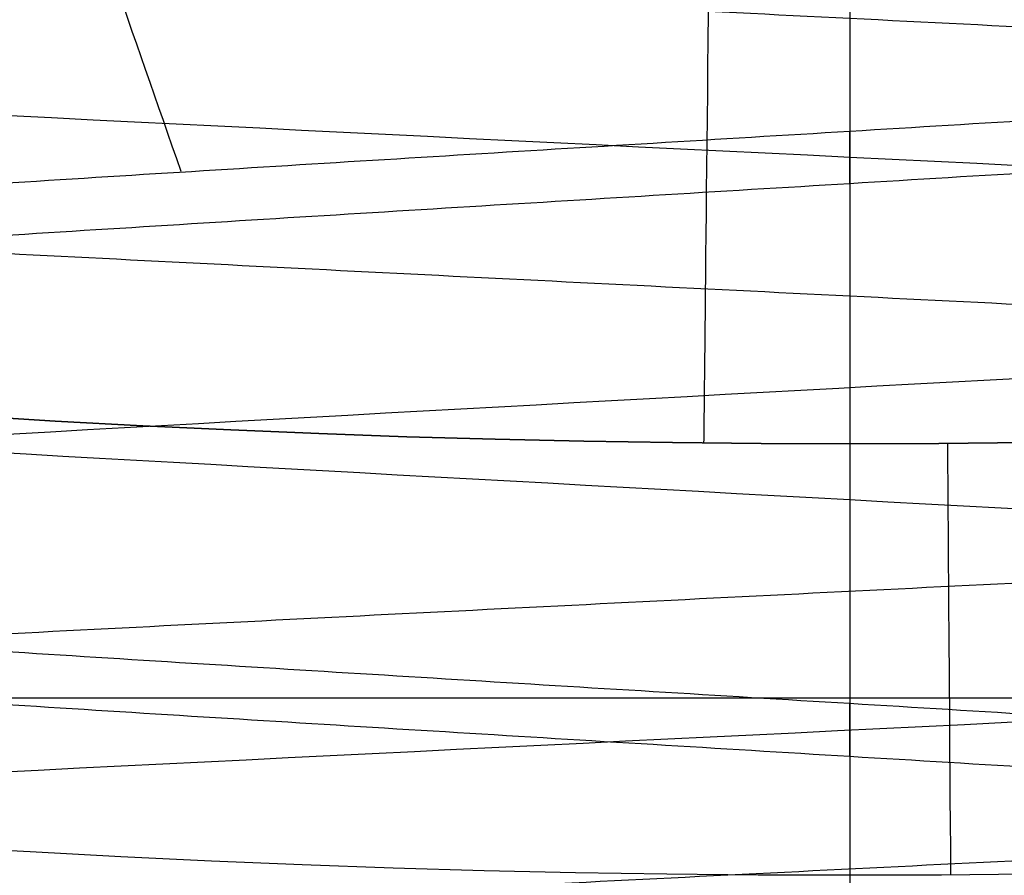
# Model space of a CAD drawing. Header units: centimetres. Extents: x -2.4 to 2.4, y -10.6 to 3.6.
# Tile 21 of 56: x -0.058 to 0.0108, y -0.9402 to -0.8804. Entities that reach past the tile are written whole.
import ezdxf

# ---------------------------------------------------------------- set-up
doc = ezdxf.new("R2010")
doc.units = ezdxf.units.CM
doc.layers.add('Default', color=7, linetype='Continuous', true_color=0x000000)

msp = doc.modelspace()

# ---------------------------------------------------------------- linework, layer by layer
at = {"layer": 'Default'}
for p, q in [((0, 1.77, 13.7), (0, -1.670000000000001, 13.7)), ((3.150002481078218e-11, -0.4675213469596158, 12.3), (3.150002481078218e-11, -1.425494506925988, 12.3)), ((0, -0.8348134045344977, 11.36576018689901), (0, -0.987712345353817, 11.76711990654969)), ((0, -0.91, 11.21), (0, -0.91, 10.8129112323)), ((0.2534311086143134, -0.9277726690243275, 12.3), (-0.2534311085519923, -0.9277726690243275, 12.3))]:
    msp.add_line(p, q, dxfattribs=at)
at = {"layer": 'Default', "extrusion": (0, 0, -1)}
for centre, radius, start, end in [((4.288504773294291e-16, 4.288504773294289e-16), 2.149999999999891, 315, 135), ((-1.256073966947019e-16, -2.144252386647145e-16, -0.18), 1.899999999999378, 315, 135), ((-8.881784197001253e-17, 8.881784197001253e-17, -0.5), 1.749999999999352, 45.00000000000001, 225), ((0, 0.05, -13.68), 1.74, 90.00000000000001, 270), ((0, 0.04999999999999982, -13.7), 1.72, 90.00000000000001, 270), ((0, 0.05, -12.451744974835), 1.566764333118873, 90, 251.9193094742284), ((-2.564176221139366e-15, -2.564176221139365e-15, -0.45), 2.240000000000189, 134.9999999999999, 315.0000000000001), ((0, 0.05, -10.9), 1.525, 270, 90), ((0, 0.05, -11.37), 1.525, 270, 90), ((0, 0.05, -10.9), 1.525, 90, 270), ((0, 0.05, -11.37), 1.525, 90.00000000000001, 270), ((0, 0.05, -11.41), 1.530287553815, 179.7200707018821, 83.95881870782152), ((-3.03243080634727e-16, -1.256073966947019e-16), 2.149999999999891, 135, 315), ((-3.03243080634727e-16, -1.256073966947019e-16, -0.18), 2.149999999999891, 135, 315), ((2.254025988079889e-09, 0.05000001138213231, -13.5), 1.433589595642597, 289.9216455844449, 90.43115423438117), ((0, 0.05, -9.9), 1.4, 270, 90), ((0, 0.05, -9.822057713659), 1.355, 270, 90), ((0, 0.05, -9.822057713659), 1.355, 90, 270), ((-2.19646523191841e-13, -2.19735341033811e-13), 1.400000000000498, 96.40271283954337, 353.5972871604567), ((-2.19646523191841e-13, -2.19468887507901e-13, -1), 1.400000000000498, 96.40271283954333, 353.5972871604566), ((-3.552713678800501e-16, 0.05000000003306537, -11.4), 1.3488350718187, 96.81251619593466, 359.6984182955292), ((0, 0.05, -11.42), 1.328835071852, 96.86351363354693, 359.6984182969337), ((-1.25607396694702e-16, -3.920609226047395e-16, -0.18), 1.899999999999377, 135, 315), ((8.881784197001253e-17, -8.881784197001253e-17, -0.5), 1.749999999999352, 225, 45), ((1.776356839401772e-16, 0.04999999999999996, -11.38), 1.515, 179.9999999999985, 359.9999999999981), ((0, 0.05, -11.275), 1.515, 180, 0), ((-8.881784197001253e-17, 0.05, -10.94414213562), 1.390857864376, 180, 0), ((-1.776356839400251e-16, 0.05, -11.13), 1.385, 180, 0), ((0, 0.05, -11.044142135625), 1.385, 180, 0), ((3.496758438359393e-13, 0.05, -11.56), 1.352903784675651, 180, 359.9999999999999), ((0, 0.05, -11.55652703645), 1.352599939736, 180, 0), ((8.881784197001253e-17, 0.05, -9.9), 1.334004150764, 180, 0), ((8.881784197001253e-17, 0.05, -11.58), 1.332903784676, 180, 0), ((0, 0.05, -11.58), 1.332903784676, 180, 359.9999999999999), ((0, 0.05, -10.03737387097), 1.27, 180, 0), ((8.881784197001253e-17, 0.05, -10.41), 1.27, 180, 0), ((0, 0.05, -10.45), 1.23, 180, 0), ((0, 0.05, -11.76), 1.23, 180, 0), ((0, 0.05, -11.68), 1.23, 180, 0), ((8.881784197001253e-17, 0.05, -11.78), 1.21, 180, 0), ((0, 0.05, -11.97), 1.146900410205, 180, 0), ((0, 0.05, -11.97), 1.146900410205, 180, 359.9999999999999), ((0, 0.05, -11.95711990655), 1.110093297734, 180, 0), ((0, 0.05, -10.45), 1.09501037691, 180, 359.9999999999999), ((2.385797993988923e-29, 0.04999999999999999, -11.78), 1.07164019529, 180, 359.9999999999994), ((0, 0.05, -11.78), 1.07164019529, 180, 359.9999999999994), ((0, 0.05, -11.78), 1.056402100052, 180, 359.9999999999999), ((0, 0.05, -11.8), 1.05164019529, 180, 359.9999999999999), ((0, 0.05, -11.76711990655), 1.037712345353, 180, 0), ((0, 0.05, -10.64190116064), 0.9901536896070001, 180, 0), ((0, 0.05, -11.21), 0.96, 180, 0), ((0, 0.05, -11.01145561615), 0.96, 180, 0), ((-1.776356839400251e-16, -3.51976454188e-15, -11.37), 1.735, 180, 0), ((7.8133318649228e-33, -3.529390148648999e-15, -11.4), 1.705, 180, 0), ((-8.996141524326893e-31, -1.577721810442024e-31, -0.4), 1.705, 180.0000000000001, 5.301865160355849e-30), ((-6.457299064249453e-34, -1.844908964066e-15, -6.15), 1.55, 180, 0), ((-6.368046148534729e-18, 3.004263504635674e-14, -8.4), 1.350000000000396, 184.6843722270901, 355.31562777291), ((1.819441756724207e-18, 2.968736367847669e-14, -9.200000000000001), 1.350000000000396, 184.68437222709, 355.31562777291), ((1.169797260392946e-16, -5.027089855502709e-14, -9.208327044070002), 1.345192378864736, 190.2697526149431, 349.7302473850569), ((8.881784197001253e-17, -6.066258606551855e-14, -6.15), 1.099999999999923, 230.5994312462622, 309.4005687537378), ((1.332267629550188e-16, -6.492584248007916e-14, -6.4), 1.09999999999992, 230.599431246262, 309.4005687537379)]:
    msp.add_arc(centre, radius, start, end, dxfattribs=at)
at = {"layer": 'Default'}
for centre, radius, start, end in [((-1.753237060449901e-15, 1.930872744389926e-15, 0.45), 2.240000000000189, 44.99999999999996, 225.0000000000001), ((-1.79529310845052e-15, 1.884110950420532e-15), 2.240000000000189, 44.99999999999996, 225.0000000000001), ((0, 0, 0.225), 2.24, 45, 225), ((-3.400326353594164e-16, 3.400326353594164e-16, 0.5), 2.190000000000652, 45.00000000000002, 225), ((-1.256073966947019e-16, 3.03243080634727e-16, 0.18), 2.149999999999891, 45.00000000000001, 225), ((0, 0, 0.09000000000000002), 2.15, 45, 225), ((-3.920609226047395e-16, 1.25607396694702e-16), 1.899999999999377, 45.00000000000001, 225), ((0, 0, 0.09000000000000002), 1.9, 45, 225), ((0, 0.05, 13.68), 1.74, 90, 270), ((0, 0.05, 12.59), 1.74, 90, 260.7391860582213), ((0, 0.05, 12.59), 1.74, 279.2608117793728, 89.99999999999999), ((0, 0.04999999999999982, 13.7), 1.72, 90.00000000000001, 270), ((8.881784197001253e-17, 8.881784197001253e-17, 0.4), 1.749999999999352, 315, 135), ((0, 0, 0.4500000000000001), 1.75, 315, 135), ((0, 0.05, 11.4), 1.555, 90.00000000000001, 270), ((-7.006492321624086e-47, 0.05, 11.4), 1.555, 270, 90), ((2.616204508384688e-15, -2.438568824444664e-15), 2.240000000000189, 224.9999999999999, 45.00000000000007), ((0, 0, 0.225), 2.24, 225, 44.99999999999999), ((-2.220446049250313e-16, 0.04999999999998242, 13.40348994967), 1.533528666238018, 89.99999999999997, 250.0783541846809), ((0, 0.05, 11.135), 1.525, 90, 270), ((0, 0.05, 11.135), 1.525, 270, 89.99999999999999), ((-5.329070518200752e-16, 0.04999999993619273, 11.4), 1.520287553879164, 96.04118129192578, 0.279929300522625), ((3.400326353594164e-16, -3.400326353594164e-16, 0.5), 2.190000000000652, 225, 45.00000000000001), ((0, 0, 0.09000000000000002), 2.15, 225, 44.99999999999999), ((3.982647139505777e-15, -3.982647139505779e-15, 1), 1.520000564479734, 45.00000000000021, 224.9999999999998), ((0, 0.05, 9.9), 1.4, 270, 90), ((0, 0.05, 8.1110288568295), 1.355, 90, 269.9999984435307), ((0, 0.05, 8.1110288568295), 1.355, 269.9999984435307, 89.99999999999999), ((0, 0, 0.4999999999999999), 1.4, 186.4027128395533, 83.59728716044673), ((-2.144252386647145e-16, 1.256073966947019e-16), 1.899999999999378, 225, 45), ((0, 0, 0.09000000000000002), 1.9, 225, 44.99999999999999), ((-8.881784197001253e-17, -8.881784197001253e-17, 0.4), 1.749999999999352, 135, 315), ((0, 0, 0.4500000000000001), 1.75, 135, 315), ((3.920609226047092e-16, -3.920609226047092e-16, 1), 1.520000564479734, 225, 44.99999999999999), ((0, 0.05, 11.41372291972), 1.529568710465, 180, 0), ((8.881784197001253e-17, 0.05, 11.17), 1.515, 180, 0), ((8.881784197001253e-17, 0.05, 11.4), 1.495, 180, 0), ((8.881784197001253e-17, 0.05, 11.15), 1.495, 180, 0), ((0, 0.05, 10.855), 1.48, 180, 270), ((0, 0.05, 11.15), 1.405, 180, 0), ((0, 0.05, 10.95828427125), 1.385, 180, 0), ((0, 0.05, 11.42347296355), 1.329138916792, 180.3015817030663, 0), ((0, 0.05, 9.913159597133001), 1.315210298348, 180, 0), ((0, 0.05, 10.223686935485), 1.27, 180, 0), ((0, 0.05, 11.58), 1.25, 180, 0), ((-1.824155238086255e-28, 0.04999999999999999, 11.6), 1.23, 180.0000000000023, 1.863727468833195e-12), ((0, 0.05, 10.45), 1.23, 180, 0), ((-8.881784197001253e-17, 0.05, 11.96432840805), 1.16085378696, 180, 0), ((0, 0.05, 11.97), 1.128783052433, 180, 0), ((0, 0.05, 10.45), 1.09501037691, 180, 0), ((0, 0.05, 11.78), 1.056402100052, 180, 0), ((-1.776356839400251e-16, 0.05, 11.80711990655), 1.052950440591, 180, 0), ((8.881784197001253e-17, 0.05, 10.48289899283), 1.048025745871, 180, 0), ((0, 0.05, 10.8129112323), 0.96, 180, 0), ((0, 0.05, 10.855), 1.48, 270, 0), ((0, 0, 0.43), 1.735, 180, 0), ((0, 0, 5.900000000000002), 1.735, 180, 0), ((0, 0, 0.4), 1.705, 180, 359.9999999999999), ((0, 0, 3.56000028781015), 1.55, 180, 0), ((1.229683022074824e-13, 1.06581410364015e-15, 0.9700005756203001), 1.549999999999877, 224.9999999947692, 359.9999999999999), ((8.881784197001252e-16, 0.05000000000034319, 11.5), 1.740000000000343, 183.2946762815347, 269.9999999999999), ((-1.776356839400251e-16, 0.0499999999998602, 11.5), 1.59999999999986, 183.5833216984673, 270), ((1.776356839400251e-16, 0.04999999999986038, 11.5), 1.59999999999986, 270, 356.4166783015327), ((-7.105427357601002e-16, 0.05000000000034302, 11.5), 1.740000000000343, 270, 356.7053237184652), ((6.467908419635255e-17, -5.297984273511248e-14, 8.39167295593), 1.345192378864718, 190.2697526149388, 349.7302473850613), ((4.218847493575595e-16, 0.05000000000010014, 6.4), 1.3550000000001, 208.1972672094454, 270), ((-2.664535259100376e-16, 0.05000000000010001, 6.4), 1.3550000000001, 270, 331.8027327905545), ((0, 0, 6.275), 1.1, 230.5994312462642, 309.4005687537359)]:
    msp.add_arc(centre, radius, start, end, dxfattribs=at)
at = {"layer": 'Default', "extrusion": (0.9999433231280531, -0.0106466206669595, 0)}
msp.add_arc((-0.8700028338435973, 11.21, -0.0005323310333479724), 0.04000000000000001, 90, 180, dxfattribs=at)
at = {"layer": 'Default', "extrusion": (0.9999746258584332, 0.007123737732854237, 0)}
msp.add_arc((-1.410001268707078, 10.8129112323, 0.0003561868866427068), 0.5, 340.0000000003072, 0, dxfattribs=at)
at = {"layer": 'Default'}
msp.add_rational_spline([(1.374028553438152, 0.04999999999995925, 11.70832327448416), (1.374028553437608, -0.7592212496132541, 11.70832327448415), (0.8005436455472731, -1.324028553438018, 11.70832327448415), (1.321283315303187e-15, -1.324028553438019, 11.70832327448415), (-0.8005436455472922, -1.324028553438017, 11.70832327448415), (-1.37402855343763, -0.7592212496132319, 11.70832327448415), (-1.374028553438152, 0.04999999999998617, 11.70832327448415)], [1.15675898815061, 0.9380307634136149, 0.9481986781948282, 1.18726273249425, 0.9481986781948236, 0.9380307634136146, 1.156758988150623], degree=3, knots=[1.204921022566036, 1.204921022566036, 1.204921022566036, 1.204921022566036, 28.32963404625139, 28.32963404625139, 28.32963404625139, 55.45434706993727, 55.45434706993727, 55.45434706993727, 55.45434706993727], dxfattribs=at)
for points, degree in [([(-3.961980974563e-08, -1.305, 8.241672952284), (-0.0408199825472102, -1.304999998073, 8.245432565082), (-0.1224618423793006, -1.301305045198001, 8.252952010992), (-0.2438192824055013, -1.284761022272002, 8.264183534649), (-0.363434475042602, -1.257267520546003, 8.275363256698), (-0.4798652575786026, -1.219158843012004, 8.286410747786), (-0.5925915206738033, -1.170600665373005, 8.297331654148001), (-0.7002226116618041, -1.112204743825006, 8.308045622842), (-0.8023743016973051, -1.044177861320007, 8.318569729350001), (-0.8977286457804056, -0.9674043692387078, 8.328822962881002), (-0.9859682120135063, -0.8821453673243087, 8.338826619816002), (-1.065956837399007, -0.7895002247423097, 8.348507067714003), (-1.137409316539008, -0.6898153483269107, 8.357884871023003), (-1.199444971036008, -0.5843120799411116, 8.366900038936), (-1.251793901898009, -0.4734854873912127, 8.375567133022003), (-1.293874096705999, -0.3585404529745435, 8.383846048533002), (-1.314919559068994, -0.279657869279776, 8.389108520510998), (-1.323641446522, -0.2398246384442, 8.39167295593)], 3), ([(-1.323641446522, -0.2398246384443, 9.208327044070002), (-1.314919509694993, -0.279658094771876, 9.210891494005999), (-1.293874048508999, -0.3585410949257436, 9.216153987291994), (-1.251791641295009, -0.4734908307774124, 9.224433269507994), (-1.199444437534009, -0.5843130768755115, 9.233100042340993), (-1.137406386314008, -0.6898198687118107, 9.242115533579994), (-1.065956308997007, -0.7895007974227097, 9.251492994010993), (-0.9859662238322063, -0.8821474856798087, 9.261173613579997), (-0.8977288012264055, -0.9674041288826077, 9.271177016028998), (-0.802374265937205, -1.044177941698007, 9.281430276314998), (-0.7002219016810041, -1.112205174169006, 9.291954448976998), (-0.5925909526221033, -1.170600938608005, 9.302668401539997), (-0.4798645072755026, -1.219159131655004, 9.313589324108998), (-0.363433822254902, -1.257267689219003, 9.324636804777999), (-0.2438190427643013, -1.284761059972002, 9.33581648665), (-0.1224615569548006, -1.301305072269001, 9.347048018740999), (-0.0408197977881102, -1.305000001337, 9.354567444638), (2.95906893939e-08, -1.305, 9.358327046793)], 3), ([(1.323641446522, -0.2398246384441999, 8.39167295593), (1.314919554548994, -0.2796578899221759, 8.389108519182), (1.293874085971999, -0.3585405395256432, 8.383846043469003), (1.25179365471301, -0.4734860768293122, 8.375567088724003), (1.199444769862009, -0.5843125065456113, 8.366900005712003), (1.137408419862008, -0.6898167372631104, 8.357884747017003), (1.065956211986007, -0.7895010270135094, 8.348506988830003), (0.9859667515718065, -0.8821469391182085, 8.338826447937), (0.8977273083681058, -0.9674055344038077, 8.328822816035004), (0.802372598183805, -1.044179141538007, 8.318569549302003), (0.7002203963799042, -1.112206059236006, 8.308045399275), (0.5925900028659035, -1.170601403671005, 8.297331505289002), (0.4798631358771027, -1.219159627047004, 8.286410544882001), (0.3634338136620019, -1.257267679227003, 8.275363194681), (0.2438182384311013, -1.284761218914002, 8.264183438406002), (0.1224613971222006, -1.301305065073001, 8.252951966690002), (0.04081971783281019, -1.305000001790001, 8.245432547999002), (-3.961980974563e-08, -1.305, 8.241672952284)], 3), ([(2.95906893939e-08, -1.305, 9.358327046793), (0.0408199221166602, -1.30499999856, 9.354567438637), (0.1224617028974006, -1.301305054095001, 9.347048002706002), (0.2438190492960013, -1.284761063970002, 9.335816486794), (0.3634341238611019, -1.257267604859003, 9.324636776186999), (0.4798645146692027, -1.219159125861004, 9.313589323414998), (0.5925911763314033, -1.170600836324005, 9.302668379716), (0.7002220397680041, -1.112205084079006, 9.291954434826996), (0.802374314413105, -1.044177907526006, 9.281430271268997), (0.8977288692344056, -0.9674040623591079, 9.271177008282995), (0.9859661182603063, -0.8821475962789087, 9.261173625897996), (1.065956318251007, -0.7895007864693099, 9.251492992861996), (1.137406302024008, -0.6898199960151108, 9.242115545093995), (1.199444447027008, -0.5843130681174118, 9.233100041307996), (1.251791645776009, -0.4734908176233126, 9.224433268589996), (1.293874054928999, -0.3585410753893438, 9.216153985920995), (1.314919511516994, -0.2796580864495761, 9.21089149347), (1.323641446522, -0.2398246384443, 9.208327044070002)], 3), ([(-0.2482936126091, -1.02315814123, 12.74332860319), (-0.2506486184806, -1.022629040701, 12.75364655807), (-0.2540706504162, -1.021570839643, 12.77457639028), (-0.2552601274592, -1.019983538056, 12.80636579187), (-0.2524875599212, -1.018396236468, 12.83805637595), (-0.2457959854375, -1.016808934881, 12.86915626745), (-0.2352892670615, -1.015221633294, 12.8991827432), (-0.2211304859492, -1.013634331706, 12.9276697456), (-0.203539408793, -1.012047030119, 12.9541751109), (-0.1827890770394, -1.010459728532, 12.97828743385), (-0.1592015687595, -1.008872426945, 12.99963245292), (-0.1331429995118, -1.007285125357, 13.01787885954), (-0.1050178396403, -1.00569782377, 13.03274344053), (-0.07526263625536, -1.004110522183, 13.04399547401), (-0.04433923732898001, -1.002523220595, 13.05146031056), (-0.01272762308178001, -1.000935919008, 13.05502208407), (0.01908154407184, -0.9993486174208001, 13.05462551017), (0.05059453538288, -0.9977613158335, 13.05027674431), (0.08132221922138, -0.9961740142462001, 13.04204328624), (0.1107876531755, -0.9945867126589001, 13.03005293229), (0.1385334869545, -0.9929994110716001, 13.01449179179), (0.1641290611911, -0.9914121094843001, 12.99560139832), (0.1871770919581, -0.989824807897, 12.97367496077), (0.2073198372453, -0.9882375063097, 12.94905281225), (0.2242446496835, -0.9866502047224, 12.92211712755), (0.2376888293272, -0.9850629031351, 12.89328599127), (0.2474437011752, -0.9834756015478, 12.86300690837), (0.2533578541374, -0.9818882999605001, 12.83174985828), (0.2553394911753, -0.9803009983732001, 12.8), (0.2533578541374, -0.9787136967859, 12.76825014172), (0.2474437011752, -0.9771263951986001, 12.73699309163), (0.2376888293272, -0.9755390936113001, 12.70671400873), (0.2242446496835, -0.9739517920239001, 12.67788287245), (0.2073198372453, -0.9723644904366, 12.65094718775), (0.1871770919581, -0.9707771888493, 12.62632503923), (0.1641290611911, -0.969189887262, 12.60439860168), (0.1385334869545, -0.9676025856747, 12.58550820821), (0.1107876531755, -0.9660152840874, 12.56994706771), (0.08132221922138, -0.9644279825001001, 12.55795671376), (0.05059453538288, -0.9628406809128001, 12.54972325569), (0.01908154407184, -0.9612533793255, 12.54537448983), (-0.01272762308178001, -0.9596660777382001, 12.54497791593), (-0.04433923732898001, -0.9580787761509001, 12.54853968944), (-0.07526263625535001, -0.9564914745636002, 12.55600452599), (-0.1050178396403, -0.9549041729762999, 12.56725655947), (-0.1331429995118, -0.953316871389, 12.58212114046), (-0.1592015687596, -0.9517295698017, 12.60036754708), (-0.1827890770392, -0.9501422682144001, 12.62171256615), (-0.2035394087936, -0.9485549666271, 12.6458248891), (-0.2211304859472, -0.9469676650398, 12.67233025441), (-0.2352892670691, -0.9453803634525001, 12.70081725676), (-0.2457959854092, -0.9437930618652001, 12.73084373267), (-0.2524875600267, -0.9422057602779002, 12.76194362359), (-0.2552601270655, -0.9406184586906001, 12.79363420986), (-0.2540706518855, -0.9390311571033, 12.82542360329), (-0.2489375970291, -0.937443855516, 12.85681838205), (-0.2399406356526, -0.9358565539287, 12.88733124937), (-0.2272194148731, -0.9342692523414, 12.91648859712), (-0.2109713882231, -0.9326819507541, 12.94383785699), (-0.1914487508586, -0.9310946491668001, 12.96895452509), (-0.1689545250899, -0.9295073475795, 12.99144875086), (-0.1438378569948, -0.9279200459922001, 13.01097138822), (-0.1164885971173, -0.9263327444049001, 13.02721941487), (-0.08733124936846, -0.9247454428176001, 13.03994063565), (-0.05681838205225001, -0.9231581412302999, 13.04893759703), (-0.02542360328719, -0.921570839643, 13.05407065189), (0.006365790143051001, -0.9199835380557, 13.05526012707), (0.03805637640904, -0.9183962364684, 13.05248756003), (0.06915626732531, -0.9168089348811, 13.04579598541), (0.09918274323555, -0.9152216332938, 13.03528926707), (0.1276697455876, -0.9136343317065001, 13.02113048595), (0.1541751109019, -0.9120470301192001, 13.00353940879), (0.1782874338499, -0.9104597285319, 12.98278907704), (0.1996324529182, -0.9088724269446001, 12.95920156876), (0.2178788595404, -0.9072851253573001, 12.93314299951), (0.2327434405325, -0.90569782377, 12.90501783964), (0.2439954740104, -0.9041105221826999, 12.87526263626), (0.2514603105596, -0.9025232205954, 12.84433923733), (0.2550220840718, -0.9009359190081, 12.81272762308), (0.2546255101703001, -0.8993486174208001, 12.78091845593), (0.2502767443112, -0.8977613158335, 12.74940546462), (0.2420432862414, -0.8961740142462, 12.71867778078), (0.230052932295, -0.8945867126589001, 12.68921234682), (0.2144917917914, -0.8929994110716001, 12.66146651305), (0.1956013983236, -0.8914121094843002, 12.63587093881), (0.1736749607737, -0.8898248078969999, 12.61282290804), (0.1490528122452, -0.8882375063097, 12.59268016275), (0.1221171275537, -0.8866502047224, 12.57575535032), (0.09328599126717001, -0.8850629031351, 12.56231117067), (0.06300690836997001, -0.8834756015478, 12.55255629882), (0.03174985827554, -0.8818882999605, 12.54664214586), (0, -0.8803009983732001, 12.54466050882), (-0.03174985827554, -0.8787136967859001, 12.54664214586), (-0.06300690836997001, -0.8771263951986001, 12.55255629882), (-0.09328599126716, -0.8755390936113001, 12.56231117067), (-0.1221171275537, -0.8739517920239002, 12.57575535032), (-0.1490528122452, -0.8723644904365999, 12.59268016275), (-0.1736749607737, -0.8707771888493, 12.61282290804), (-0.1956013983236, -0.869189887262, 12.63587093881), (-0.2144917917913, -0.8676025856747, 12.66146651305), (-0.230052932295, -0.8660152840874, 12.68921234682), (-0.2420432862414, -0.8644279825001, 12.71867778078), (-0.2502767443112, -0.8628406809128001, 12.74940546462), (-0.2546255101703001, -0.8612533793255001, 12.78091845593), (-0.2550220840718, -0.8596660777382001, 12.81272762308), (-0.2514603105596, -0.8580787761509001, 12.84433923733), (-0.2439954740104, -0.8564914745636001, 12.87526263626), (-0.2327434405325, -0.8549041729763, 12.90501783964), (-0.2178788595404, -0.853316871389, 12.93314299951), (-0.1996324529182, -0.8517295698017, 12.95920156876), (-0.1782874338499, -0.8501422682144, 12.98278907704), (-0.1541751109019, -0.8485549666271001, 13.00353940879), (-0.1276697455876, -0.8469676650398, 13.02113048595), (-0.09918274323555, -0.8453803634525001, 13.03528926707), (-0.0691562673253, -0.8437930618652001, 13.04579598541), (-0.03805637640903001, -0.8422057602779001, 13.05248756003), (-0.006365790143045, -0.8406184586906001, 13.05526012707), (0.0254236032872, -0.8390311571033, 13.05407065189), (0.05681838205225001, -0.837443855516, 13.04893759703), (0.08733124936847, -0.8358565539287, 13.03994063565), (0.1164885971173, -0.8342692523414, 13.02721941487), (0.1438378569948, -0.8326819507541, 13.01097138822), (0.1689545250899, -0.8310946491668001, 12.99144875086), (0.1914487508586, -0.8295073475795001, 12.96895452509), (0.2109713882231, -0.8279200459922, 12.94383785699), (0.2272194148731, -0.8263327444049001, 12.91648859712), (0.2399406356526, -0.8247454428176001, 12.88733124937), (0.2489375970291, -0.8231581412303, 12.85681838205), (0.2540706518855, -0.8215708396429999, 12.82542360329), (0.2552601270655, -0.8199835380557, 12.79363420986), (0.2524875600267, -0.8183962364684, 12.76194362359), (0.2457959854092, -0.8168089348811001, 12.73084373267), (0.2352892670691, -0.8152216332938, 12.70081725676), (0.2211304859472, -0.8136343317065, 12.67233025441), (0.2035394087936, -0.8120470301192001, 12.6458248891), (0.1827890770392, -0.8104597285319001, 12.62171256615), (0.1592015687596, -0.8088724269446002, 12.60036754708), (0.1331429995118, -0.8072851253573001, 12.58212114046), (0.1050178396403, -0.80569782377, 12.56725655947), (0.07526263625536, -0.8041105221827, 12.55600452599), (0.04433923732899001, -0.8025232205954, 12.54853968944), (0.01272762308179, -0.8009359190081, 12.54497791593), (-0.01908154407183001, -0.7993486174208, 12.54537448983), (-0.05059453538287, -0.7977613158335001, 12.54972325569), (-0.08132221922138, -0.7961740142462, 12.55795671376), (-0.1107876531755, -0.7945867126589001, 12.56994706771), (-0.1385334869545, -0.7929994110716, 12.58550820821), (-0.1641290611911, -0.7914121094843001, 12.60439860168), (-0.1871770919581, -0.789824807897, 12.62632503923), (-0.2073198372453, -0.7882375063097, 12.65094718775), (-0.2242446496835, -0.7866502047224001, 12.67788287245), (-0.2376888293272, -0.7850629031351, 12.70671400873), (-0.2474437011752, -0.7834756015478, 12.73699309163), (-0.2533578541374, -0.7818882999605, 12.76825014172), (-0.2553394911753, -0.7803009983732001, 12.8), (-0.2533578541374, -0.7787136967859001, 12.83174985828), (-0.2474437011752, -0.7771263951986, 12.86300690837), (-0.2376888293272, -0.7755390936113, 12.89328599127), (-0.2242446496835, -0.7739517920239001, 12.92211712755), (-0.2073198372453, -0.7723644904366, 12.94905281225), (-0.1871770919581, -0.7707771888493, 12.97367496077), (-0.1641290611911, -0.7691898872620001, 12.99560139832), (-0.1385334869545, -0.7676025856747, 13.01449179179), (-0.1107876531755, -0.7660152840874, 13.03005293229), (-0.08132221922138, -0.7644279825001, 13.04204328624), (-0.05059453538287, -0.7628406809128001, 13.05027674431), (-0.01908154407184, -0.7612533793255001, 13.05462551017), (0.01272762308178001, -0.7596660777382, 13.05502208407), (0.04433923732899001, -0.7580787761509, 13.05146031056), (0.07526263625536, -0.7564914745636, 13.04399547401), (0.1050178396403, -0.7549041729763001, 13.03274344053), (0.1331429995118, -0.753316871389, 13.01787885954), (0.1592015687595, -0.7517295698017, 12.99963245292), (0.1827890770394, -0.7501422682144, 12.97828743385), (0.203539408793, -0.7485549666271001, 12.9541751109), (0.2211304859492, -0.7469676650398, 12.9276697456), (0.2352892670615, -0.7453803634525, 12.8991827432), (0.2457959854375, -0.7437930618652, 12.86915626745), (0.2524875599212, -0.7422057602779, 12.83805637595), (0.2552601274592, -0.7406184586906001, 12.80636579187), (0.2540706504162, -0.7390311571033, 12.77457639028), (0.2506486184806, -0.7379729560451, 12.75364655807), (0.2482936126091, -0.7374438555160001, 12.74332860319)], 3), ([(-0.2482936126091, -1.042556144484, 12.74332860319), (-0.2506486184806, -1.042027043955, 12.75364655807), (-0.2540706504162, -1.040968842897, 12.77457639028), (-0.2552601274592, -1.039381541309, 12.80636579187), (-0.2524875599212, -1.037794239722, 12.83805637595), (-0.2457959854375, -1.036206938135, 12.86915626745), (-0.2352892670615, -1.034619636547, 12.8991827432), (-0.2211304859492, -1.03303233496, 12.9276697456), (-0.203539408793, -1.031445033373, 12.9541751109), (-0.1827890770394, -1.029857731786, 12.97828743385), (-0.1592015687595, -1.028270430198, 12.99963245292), (-0.1331429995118, -1.026683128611, 13.01787885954), (-0.1050178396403, -1.025095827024, 13.03274344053), (-0.07526263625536, -1.023508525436, 13.04399547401), (-0.04433923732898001, -1.021921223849, 13.05146031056), (-0.01272762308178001, -1.020333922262, 13.05502208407), (0.01908154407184, -1.018746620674, 13.05462551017), (0.05059453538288, -1.017159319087, 13.05027674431), (0.08132221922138, -1.0155720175, 13.04204328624), (0.1107876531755, -1.013984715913, 13.03005293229), (0.1385334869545, -1.012397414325, 13.01449179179), (0.1641290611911, -1.010810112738, 12.99560139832), (0.1871770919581, -1.009222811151, 12.97367496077), (0.2073198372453, -1.007635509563, 12.94905281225), (0.2242446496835, -1.006048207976, 12.92211712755), (0.2376888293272, -1.004460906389, 12.89328599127), (0.2474437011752, -1.002873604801, 12.86300690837), (0.2533578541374, -1.001286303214, 12.83174985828), (0.2553394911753, -0.9996990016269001, 12.8), (0.2533578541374, -0.9981117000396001, 12.76825014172), (0.2474437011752, -0.9965243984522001, 12.73699309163), (0.2376888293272, -0.9949370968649, 12.70671400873), (0.2242446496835, -0.9933497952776, 12.67788287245), (0.2073198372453, -0.9917624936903, 12.65094718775), (0.1871770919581, -0.990175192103, 12.62632503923), (0.1641290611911, -0.9885878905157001, 12.60439860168), (0.1385334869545, -0.9870005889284, 12.58550820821), (0.1107876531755, -0.9854132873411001, 12.56994706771), (0.08132221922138, -0.9838259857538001, 12.55795671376), (0.05059453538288, -0.9822386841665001, 12.54972325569), (0.01908154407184, -0.9806513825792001, 12.54537448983), (-0.01272762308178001, -0.9790640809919, 12.54497791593), (-0.04433923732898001, -0.9774767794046, 12.54853968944), (-0.07526263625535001, -0.9758894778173, 12.55600452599), (-0.1050178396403, -0.97430217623, 12.56725655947), (-0.1331429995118, -0.9727148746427, 12.58212114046), (-0.1592015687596, -0.9711275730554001, 12.60036754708), (-0.1827890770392, -0.9695402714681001, 12.62171256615), (-0.2035394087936, -0.9679529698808, 12.6458248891), (-0.2211304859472, -0.9663656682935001, 12.67233025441), (-0.2352892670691, -0.9647783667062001, 12.70081725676), (-0.2457959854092, -0.9631910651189, 12.73084373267), (-0.2524875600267, -0.9616037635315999, 12.76194362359), (-0.2552601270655, -0.9600164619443, 12.79363420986), (-0.2540706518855, -0.958429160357, 12.82542360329), (-0.2489375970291, -0.9568418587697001, 12.85681838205), (-0.2399406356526, -0.9552545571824, 12.88733124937), (-0.2272194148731, -0.9536672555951, 12.91648859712), (-0.2109713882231, -0.9520799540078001, 12.94383785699), (-0.1914487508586, -0.9504926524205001, 12.96895452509), (-0.1689545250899, -0.9489053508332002, 12.99144875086), (-0.1438378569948, -0.9473180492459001, 13.01097138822), (-0.1164885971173, -0.9457307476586, 13.02721941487), (-0.08733124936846, -0.9441434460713, 13.03994063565), (-0.05681838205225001, -0.942556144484, 13.04893759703), (-0.02542360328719, -0.9409688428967, 13.05407065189), (0.006365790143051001, -0.9393815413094, 13.05526012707), (0.03805637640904, -0.9377942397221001, 13.05248756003), (0.06915626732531, -0.9362069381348, 13.04579598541), (0.09918274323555, -0.9346196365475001, 13.03528926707), (0.1276697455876, -0.9330323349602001, 13.02113048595), (0.1541751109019, -0.9314450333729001, 13.00353940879), (0.1782874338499, -0.9298577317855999, 12.98278907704), (0.1996324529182, -0.9282704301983, 12.95920156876), (0.2178788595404, -0.926683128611, 12.93314299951), (0.2327434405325, -0.9250958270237, 12.90501783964), (0.2439954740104, -0.9235085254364, 12.87526263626), (0.2514603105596, -0.9219212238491, 12.84433923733), (0.2550220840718, -0.9203339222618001, 12.81272762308), (0.2546255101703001, -0.9187466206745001, 12.78091845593), (0.2502767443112, -0.9171593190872, 12.74940546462), (0.2420432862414, -0.9155720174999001, 12.71867778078), (0.230052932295, -0.9139847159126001, 12.68921234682), (0.2144917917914, -0.9123974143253, 12.66146651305), (0.1956013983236, -0.9108101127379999, 12.63587093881), (0.1736749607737, -0.9092228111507, 12.61282290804), (0.1490528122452, -0.9076355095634, 12.59268016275), (0.1221171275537, -0.9060482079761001, 12.57575535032), (0.09328599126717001, -0.9044609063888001, 12.56231117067), (0.06300690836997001, -0.9028736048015, 12.55255629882), (0.03174985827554, -0.9012863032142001, 12.54664214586), (3.040623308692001e-15, -0.8996990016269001, 12.54466050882), (-0.03174985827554, -0.8981117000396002, 12.54664214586), (-0.06300690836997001, -0.8965243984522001, 12.55255629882), (-0.09328599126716, -0.8949370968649, 12.56231117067), (-0.1221171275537, -0.8933497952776, 12.57575535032), (-0.1490528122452, -0.8917624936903, 12.59268016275), (-0.1736749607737, -0.890175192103, 12.61282290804), (-0.1956013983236, -0.8885878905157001, 12.63587093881), (-0.2144917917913, -0.8870005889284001, 12.66146651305), (-0.230052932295, -0.8854132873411, 12.68921234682), (-0.2420432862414, -0.8838259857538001, 12.71867778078), (-0.2502767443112, -0.8822386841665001, 12.74940546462), (-0.2546255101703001, -0.8806513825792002, 12.78091845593), (-0.2550220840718, -0.8790640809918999, 12.81272762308), (-0.2514603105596, -0.8774767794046, 12.84433923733), (-0.2439954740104, -0.8758894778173, 12.87526263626), (-0.2327434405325, -0.8743021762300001, 12.90501783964), (-0.2178788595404, -0.8727148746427, 12.93314299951), (-0.1996324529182, -0.8711275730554, 12.95920156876), (-0.1782874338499, -0.8695402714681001, 12.98278907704), (-0.1541751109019, -0.8679529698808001, 13.00353940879), (-0.1276697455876, -0.8663656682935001, 13.02113048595), (-0.09918274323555, -0.8647783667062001, 13.03528926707), (-0.0691562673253, -0.8631910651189, 13.04579598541), (-0.03805637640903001, -0.8616037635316, 13.05248756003), (-0.006365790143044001, -0.8600164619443, 13.05526012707), (0.02542360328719, -0.858429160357, 13.05407065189), (0.05681838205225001, -0.8568418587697, 13.04893759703), (0.08733124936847, -0.8552545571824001, 13.03994063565), (0.1164885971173, -0.8536672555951, 13.02721941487), (0.1438378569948, -0.8520799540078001, 13.01097138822), (0.1689545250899, -0.8504926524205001, 12.99144875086), (0.1914487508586, -0.8489053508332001, 12.96895452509), (0.2109713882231, -0.8473180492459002, 12.94383785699), (0.2272194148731, -0.8457307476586, 12.91648859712), (0.2399406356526, -0.8441434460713, 12.88733124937), (0.2489375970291, -0.842556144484, 12.85681838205), (0.2540706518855, -0.8409688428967, 12.82542360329), (0.2552601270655, -0.8393815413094, 12.79363420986), (0.2524875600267, -0.8377942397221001, 12.76194362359), (0.2457959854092, -0.8362069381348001, 12.73084373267), (0.2352892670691, -0.8346196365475, 12.70081725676), (0.2211304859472, -0.8330323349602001, 12.67233025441), (0.2035394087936, -0.8314450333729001, 12.6458248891), (0.1827890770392, -0.8298577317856, 12.62171256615), (0.1592015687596, -0.8282704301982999, 12.60036754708), (0.1331429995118, -0.826683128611, 12.58212114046), (0.1050178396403, -0.8250958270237, 12.56725655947), (0.07526263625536, -0.8235085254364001, 12.55600452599), (0.04433923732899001, -0.8219212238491, 12.54853968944), (0.01272762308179, -0.8203339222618, 12.54497791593), (-0.01908154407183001, -0.8187466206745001, 12.54537448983), (-0.05059453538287, -0.8171593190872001, 12.54972325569), (-0.08132221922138, -0.8155720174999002, 12.55795671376), (-0.1107876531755, -0.8139847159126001, 12.56994706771), (-0.1385334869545, -0.8123974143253, 12.58550820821), (-0.1641290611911, -0.810810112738, 12.60439860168), (-0.1871770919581, -0.8092228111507, 12.62632503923), (-0.2073198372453, -0.8076355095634, 12.65094718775), (-0.2242446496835, -0.8060482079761, 12.67788287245), (-0.2376888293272, -0.8044609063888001, 12.70671400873), (-0.2474437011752, -0.8028736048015, 12.73699309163), (-0.2533578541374, -0.8012863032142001, 12.76825014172), (-0.2553394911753, -0.7996990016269, 12.8), (-0.2533578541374, -0.7981117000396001, 12.83174985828), (-0.2474437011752, -0.7965243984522, 12.86300690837), (-0.2376888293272, -0.7949370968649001, 12.89328599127), (-0.2242446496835, -0.7933497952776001, 12.92211712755), (-0.2073198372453, -0.7917624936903, 12.94905281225), (-0.1871770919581, -0.790175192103, 12.97367496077), (-0.1641290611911, -0.7885878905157, 12.99560139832), (-0.1385334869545, -0.7870005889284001, 13.01449179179), (-0.1107876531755, -0.7854132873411, 13.03005293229), (-0.08132221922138, -0.7838259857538, 13.04204328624), (-0.05059453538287, -0.7822386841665, 13.05027674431), (-0.01908154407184, -0.7806513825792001, 13.05462551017), (0.01272762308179, -0.7790640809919, 13.05502208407), (0.04433923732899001, -0.7774767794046, 13.05146031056), (0.07526263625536, -0.7758894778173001, 13.04399547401), (0.1050178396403, -0.77430217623, 13.03274344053), (0.1331429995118, -0.7727148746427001, 13.01787885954), (0.1592015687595, -0.7711275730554, 12.99963245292), (0.1827890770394, -0.7695402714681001, 12.97828743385), (0.203539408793, -0.7679529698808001, 12.9541751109), (0.2211304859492, -0.7663656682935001, 12.9276697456), (0.2352892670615, -0.7647783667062, 12.8991827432), (0.2457959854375, -0.7631910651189, 12.86915626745), (0.2524875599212, -0.7616037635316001, 12.83805637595), (0.2552601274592, -0.7600164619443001, 12.80636579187), (0.2540706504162, -0.758429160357, 12.77457639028), (0.2506486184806, -0.7573709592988, 12.75364655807), (0.2482936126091, -0.7568418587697, 12.74332860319)], 3), ([(0, -0.8881626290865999, 13.01), (0.00916677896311, -0.8876068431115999, 13.01), (0.02749886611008, -0.8864953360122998, 13.00879620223), (0.05448332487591, -0.8848308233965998, 13.00343164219), (0.08061206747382, -0.8831613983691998, 12.99456192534), (0.1052801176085, -0.8814973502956, 12.98239619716), (0.1282119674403, -0.8798288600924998, 12.96707733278), (0.148914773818, -0.8781627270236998, 12.94891710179), (0.167066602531, -0.8764974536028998, 12.9282256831), (0.1823938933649, -0.8748282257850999, 12.90528489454), (0.1945581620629, -0.8731644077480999, 12.88062031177), (0.2034295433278, -0.8714950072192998, 12.85449253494), (0.2087955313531, -0.8698300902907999, 12.82750166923), (0.2106019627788, -0.8681636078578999, 12.80001614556), (0.2087966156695, -0.8664954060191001, 12.77250224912), (0.2034337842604, -0.8648313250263, 12.74552465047), (0.1945611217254, -0.8631612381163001, 12.71938544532), (0.182396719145, -0.8614974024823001, 12.69472052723), (0.1670721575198, -0.8598283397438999, 12.67178120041), (0.1489161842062, -0.8581626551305, 12.65108441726), (0.1282198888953, -0.8564970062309, 12.6329288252), (0.1052833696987, -0.8548281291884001, 12.61760554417), (0.08061865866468, -0.8531642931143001, 12.60544083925), (0.05448560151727, -0.8514945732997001, 12.59656877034), (0.02750033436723, -0.8498300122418, 12.59120398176), (0.009167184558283, -0.8487184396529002, 12.59), (0, -0.8481626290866, 12.59)], 3), ([(0, -0.8518373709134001, 12.59), (0.00916700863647, -0.8523931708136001, 12.59), (0.02749963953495, -0.8535047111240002, 12.59120387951), (0.05448469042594, -0.8551692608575, 12.59656865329), (0.0806150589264, -0.8568387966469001, 12.60543928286), (0.1052818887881, -0.8585027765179, 12.61760493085), (0.1282123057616, -0.8601711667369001, 12.63292295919), (0.148915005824, -0.8618372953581, 12.6510831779), (0.1670666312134, -0.8635025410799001, 12.67177420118), (0.1823950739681, -0.8651719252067, 12.69471727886), (0.1945587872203, -0.8668356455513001, 12.71938042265), (0.2034320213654, -0.8685056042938, 12.74551722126), (0.2087960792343, -0.8701700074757, 12.77249994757), (0.2106020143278, -0.8718375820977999, 12.80000348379), (0.2087958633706, -0.8735047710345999, 12.82750065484), (0.2034312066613, -0.8751693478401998, 12.85448614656), (0.1945581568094, -0.8768391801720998, 12.88062082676), (0.1823944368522, -0.8785029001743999, 12.90528394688), (0.1670653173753, -0.8801723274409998, 12.92822742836), (0.1489146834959, -0.8818374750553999, 12.94891717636), (0.1282103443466, -0.8835037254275, 12.96707855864), (0.1052812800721, -0.8851720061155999, 12.98239537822), (0.08061367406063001, -0.8868360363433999, 12.99456130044), (0.05448434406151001, -0.8885055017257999, 13.00343139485), (0.02749936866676, -0.8901700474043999, 13.00879615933), (0.009166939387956, -0.8912815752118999, 13.01), (0, -0.8918373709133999, 13.01)], 3), ([(-0.05669882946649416, -0.8624776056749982, 13.04841380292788), (-0.05338186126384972, -0.8719739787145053, 13.03388121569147), (-0.05006489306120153, -0.8814703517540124, 13.01934862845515), (-0.04674792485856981, -0.8909667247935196, 13.00481604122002)], 3), ([(2.490794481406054e-15, -0.8803799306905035, 12.54519901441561), (2.515914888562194e-15, -0.8824641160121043, 12.54202455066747), (2.623471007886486e-15, -0.890000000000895, 12.53797544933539), (2.451236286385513e-15, -0.8975358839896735, 12.5420245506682), (2.417011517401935e-15, -0.8996200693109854, 12.54519901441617)], 3), ([(0, -0.9281626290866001, 12.59), (-0.009167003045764, -0.9276068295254, 12.59), (-0.02749991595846, -0.9264952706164, 12.59120398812), (-0.05448404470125, -0.9248307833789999, 12.59656831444), (-0.08061878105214, -0.9231609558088, 12.60544090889), (-0.1052827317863, -0.9214971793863, 12.61760501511), (-0.1282232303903, -0.9198279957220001, 12.63293139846), (-0.1489163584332, -0.9181625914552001, 12.65108455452), (-0.1670744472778, -0.9164966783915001, 12.67178440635), (-0.1823945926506, -0.9148281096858, 12.69471695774), (-0.1945600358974, -0.9131641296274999, 12.71938386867), (-0.2034298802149, -0.9114948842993, 12.74550948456), (-0.2087958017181, -0.9098300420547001, 12.77249910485), (-0.2106019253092, -0.9081632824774, 12.79998922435), (-0.2087964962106, -0.9064953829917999, 12.82749813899), (-0.2034330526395, -0.9048311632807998, 12.85447789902), (-0.1945617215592, -0.9031613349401, 12.88061310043), (-0.1823962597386, -0.9014973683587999, 12.9052798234), (-0.1670772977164, -0.8998288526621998, 12.92821209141), (-0.1489171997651, -0.8981627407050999, 12.94891454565), (-0.1282271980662, -0.8964975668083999, 12.96706551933), (-0.1052842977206, -0.8948281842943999, 12.9823941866), (-0.0806213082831, -0.8931644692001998, 12.99455800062), (-0.05448579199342, -0.8914945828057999, 13.00343128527), (-0.0275007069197, -0.8898300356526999, 13.00879594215), (-0.009167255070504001, -0.8887184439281, 13.01), (0, -0.8881626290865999, 13.01)], 3), ([(0, -0.8918373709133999, 13.01), (0, -0.8899999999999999, 13.01), (0, -0.8881626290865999, 13.01)], 2), ([(0, -0.8918373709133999, 13.01), (-0.009167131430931, -0.8923931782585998, 13.01), (-0.0275001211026, -0.8935047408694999, 13.00879605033), (-0.05448532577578, -0.8951692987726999, 13.0034312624), (-0.08061752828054, -0.8968389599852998, 12.99455965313), (-0.1052829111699, -0.8985028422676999, 12.98239463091), (-0.1282172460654, -0.9001715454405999, 12.96707321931), (-0.148915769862, -0.9018373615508, 12.94891601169), (-0.1670701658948, -0.9035028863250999, 12.9282213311), (-0.1823961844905, -0.9051720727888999, 12.9052805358), (-0.1945602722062, -0.9068358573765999, 12.88061639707), (-0.2034332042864, -0.9085059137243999, 12.85447781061), (-0.2087964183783, -0.9101700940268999, 12.82749863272), (-0.2106019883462, -0.9118380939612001, 12.79998807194), (-0.2087956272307, -0.9135048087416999, 12.77249872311), (-0.2034302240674, -0.9151695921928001, 12.74550995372), (-0.1945578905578, -0.9168392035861, 12.71937884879), (-0.1823939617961, -0.9185029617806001, 12.6947151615), (-0.1670651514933, -0.9201723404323, 12.67177242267), (-0.1489145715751, -0.9218374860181, 12.65108268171), (-0.1282098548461, -0.9235037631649, 12.63292105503), (-0.1052805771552, -0.9251720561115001, 12.61760418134), (-0.08061230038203, -0.9268361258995, 12.60543814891), (-0.05448408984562, -0.9285055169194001, 12.5965685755), (-0.02749912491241, -0.9301700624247, 12.5912038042), (-0.009166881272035, -0.9312815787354, 12.59), (0, -0.9318373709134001, 12.59)], 3), ([(2.524987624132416e-15, -0.8996202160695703, 12.54519738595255), (2.440424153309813e-15, -0.9091343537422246, 12.56013159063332), (2.170773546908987e-15, -0.9186484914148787, 12.57506579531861), (2.018568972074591e-15, -0.928162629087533, 12.58999999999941)], 3), ([(0, -0.9681626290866, 13.01), (0.009167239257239, -0.9676068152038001, 13.01), (0.02750066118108, -0.9664952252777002, 13.00879594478), (0.05448566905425, -0.9648306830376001, 13.00343131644), (0.08062120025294, -0.9631607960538, 12.99455804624), (0.1052842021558, -0.9614970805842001, 12.98239424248), (0.1282271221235, -0.9598276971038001, 12.96706557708), (0.148917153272, -0.9581625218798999, 12.94891460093), (0.1670772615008, -0.9564964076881, 12.92821211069), (0.1823959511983, -0.9548279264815, 12.90528034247), (0.1945614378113, -0.9531639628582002, 12.88061369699), (0.2034326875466, -0.9514941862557, 12.8544793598), (0.2087963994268, -0.9498299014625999, 12.82749857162), (0.2106019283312, -0.9481621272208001, 12.79999172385), (0.2087958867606, -0.9464952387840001, 12.77249947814), (0.2034302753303, -0.9448304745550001, 12.74551109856), (0.1945603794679, -0.9431611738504, 12.71938453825), (0.1823947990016, -0.9414971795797, 12.69471743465), (0.1670756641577, -0.9398286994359, 12.67178596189), (0.1489166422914, -0.9381626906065, 12.65108483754), (0.1282247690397, -0.9364973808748, 12.63293260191), (0.1052833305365, -0.9348281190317, 12.61760531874), (0.0806197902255, -0.9331643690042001, 12.60544134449), (0.05448471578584, -0.9314945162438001, 12.59656846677), (0.02750023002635, -0.9298300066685, 12.59120401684), (0.009167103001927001, -0.9287184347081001, 12.59), (0, -0.9281626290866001, 12.59)], 3), ([(0, -0.9318373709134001, 12.59), (0, -0.9300000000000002, 12.59), (0, -0.9281626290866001, 12.59)], 2), ([(0, -0.9318373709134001, 12.59), (0.009167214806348, -0.9323931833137, 12.59), (0.02750048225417, -0.9335047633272, 12.59120400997), (0.05448570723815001, -0.9351693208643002, 12.59656875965), (0.08061964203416, -0.9368391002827, 12.60544127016), (0.1052837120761, -0.9385028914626, 12.61760564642), (0.1282225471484, -0.9401719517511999, 12.63293087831), (0.1489165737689, -0.9418374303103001, 12.65108482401), (0.1670740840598, -0.9435032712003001, 12.67178366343), (0.1823970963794, -0.9451721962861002, 12.69472131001), (0.1945618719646, -0.9468360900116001, 12.71938710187), (0.2034341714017, -0.9485061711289, 12.7455263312), (0.2087967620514, -0.95017019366, 12.7725029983), (0.2106019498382, -0.9518385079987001, 12.80001875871), (0.208795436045, -0.9535048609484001, 12.82750214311), (0.2034291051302, -0.9551698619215, 12.85449434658), (0.1945576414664, -0.9568392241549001, 12.88062143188), (0.1823934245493, -0.9585030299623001, 12.90528581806), (0.1670651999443, -0.9601723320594, 12.92822744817), (0.1489144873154, -0.9618374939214, 12.94891741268), (0.1282100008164, -0.9635037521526, 12.96707883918), (0.1052800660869, -0.9651720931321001, 12.9823961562), (0.08061144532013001, -0.9668361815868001, 12.99456219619), (0.05448360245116, -0.9685055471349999, 13.00343153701), (0.02749887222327, -0.9701700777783, 13.00879621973), (0.009166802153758, -0.9712815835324, 13.01), (0, -0.9718373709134, 13.01)], 3)]:
    msp.add_open_spline(points, degree=degree, dxfattribs=at)
for points, knots in [([(-0.2263606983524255, -1.008929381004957, 12.74833894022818), (-0.2312398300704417, -1.007737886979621, 12.76952544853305), (-0.2382816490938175, -1.003451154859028, 12.84809317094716), (-0.1795159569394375, -0.996069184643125, 12.979517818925), (-0.014232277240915, -0.9867834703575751, 13.053461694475), (0.1582807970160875, -0.9774977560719, 12.99847916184), (0.25027684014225, -0.9682120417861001, 12.84252354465), (0.2149523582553, -0.9589263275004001, 12.664936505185), (0.07027845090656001, -0.9496406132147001, 12.55605812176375), (-0.1101472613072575, -0.940354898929, 12.57127686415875), (-0.23453932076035, -0.9310691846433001, 12.70285063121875), (-0.23961755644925, -0.9217834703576, 12.88384580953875), (-0.1227985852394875, -0.9124977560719, 13.02218730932), (0.05648995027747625, -0.9032120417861, 13.047498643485), (0.20704116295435, -0.8939263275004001, 12.94690353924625), (0.2522672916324, -0.8846406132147, 12.77157630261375), (0.1691610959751, -0.875354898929, 12.610708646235), (3.473856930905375e-15, -0.8660691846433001, 12.54613646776), (-0.1691610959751, -0.8567834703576, 12.610708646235), (-0.2522672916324, -0.8474977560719, 12.77157630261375), (-0.20704116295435, -0.8382120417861, 12.94690353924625), (-0.05648995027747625, -0.8289263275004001, 13.047498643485), (0.1227985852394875, -0.8196406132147, 13.02218730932), (0.23961755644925, -0.810354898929, 12.88384580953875), (0.2345393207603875, -0.8010691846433, 12.70285063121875), (0.1101472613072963, -0.7917834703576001, 12.57127686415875), (-0.07027845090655, -0.7824977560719, 12.55605812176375), (-0.2149523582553, -0.7732120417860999, 12.664936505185), (-0.25027684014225, -0.7639263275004, 12.84252354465), (-0.1582807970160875, -0.7546406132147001, 12.99847916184), (0.01423227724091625, -0.745354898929, 13.053461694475), (0.17951595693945, -0.7360691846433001, 12.979517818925), (0.238282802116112, -0.7286870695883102, 12.84809059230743), (0.2312393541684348, -0.7244001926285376, 12.769520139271), (0.2263589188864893, -0.7232085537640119, 12.74833121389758)], [1.235631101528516, 1.235631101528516, 1.235631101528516, 1.235631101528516, 2.008974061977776, 4.017948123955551, 6.026922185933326, 8.035896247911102, 10.04487030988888, 12.05384437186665, 14.06281843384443, 16.0717924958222, 18.08076655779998, 20.08974061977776, 22.09871468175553, 24.10768874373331, 26.11666280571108, 28.12563686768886, 30.13461092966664, 32.14358499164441, 34.15255905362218, 36.16153311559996, 38.17050717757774, 40.17948123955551, 42.18845530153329, 44.19742936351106, 46.20640342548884, 48.21537748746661, 50.22435154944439, 52.23332561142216, 54.24229967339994, 56.25127373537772, 58.26024779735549, 60.26922185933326, 62.27819592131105, 63.05163289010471, 63.05163289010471, 63.05163289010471, 63.05163289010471]), ([(-0.2533084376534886, -1.032860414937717, 12.74218422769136), (-0.258769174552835, -1.031668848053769, 12.76589439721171), (-0.2666502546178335, -1.02738204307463, 12.85381731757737), (-0.2008877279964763, -1.019999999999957, 13.00088981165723), (-0.01592666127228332, -1.010714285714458, 13.08363686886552), (0.1771244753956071, -1.001428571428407, 13.0221085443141), (0.2800728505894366, -0.9921428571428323, 12.84758606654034), (0.2405429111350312, -0.9828571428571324, 12.64885689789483), (0.07864525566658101, -0.9735714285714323, 12.52701630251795), (-0.1232605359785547, -0.9642857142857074, 12.54404686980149), (-0.2624617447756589, -0.9550000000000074, 12.69128478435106), (-0.2681445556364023, -0.9457142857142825, 12.8938278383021), (-0.1374180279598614, -0.9364285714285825, 13.0486391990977), (0.06321520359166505, -0.9271428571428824, 13.07696390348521), (0.2316898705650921, -0.9178571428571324, 12.96439272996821), (0.2823002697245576, -0.9085714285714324, 12.76819239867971), (0.1893000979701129, -0.8992857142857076, 12.58817309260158), (3.830269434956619e-15, -0.8900000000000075, 12.51591345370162), (-0.1893000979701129, -0.8807142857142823, 12.58817309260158), (-0.2823002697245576, -0.8714285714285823, 12.76819239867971), (-0.2316898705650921, -0.8621428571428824, 12.96439272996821), (-0.06321520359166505, -0.8528571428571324, 13.07696390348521), (0.1374180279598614, -0.8435714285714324, 13.0486391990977), (0.2681445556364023, -0.8342857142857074, 12.8938278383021), (0.2624617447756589, -0.8250000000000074, 12.69128478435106), (0.1232605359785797, -0.8157142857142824, 12.54404686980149), (-0.07864525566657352, -0.8064285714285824, 12.52701630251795), (-0.2405429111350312, -0.7971428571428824, 12.64885689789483), (-0.2800728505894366, -0.7878571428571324, 12.84758606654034), (-0.1771244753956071, -0.7785714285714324, 13.0221085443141), (0.01592666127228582, -0.7692857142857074, 13.08363686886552), (0.2008877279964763, -0.7600000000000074, 13.00088981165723), (0.2666502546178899, -0.7526179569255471, 12.85381731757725), (0.2587691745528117, -0.7483311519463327, 12.76589439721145), (0.2533084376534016, -0.747139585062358, 12.74218422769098)], [1.259238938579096, 1.259238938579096, 1.259238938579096, 1.259238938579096, 2.047435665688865, 4.09487133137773, 6.142306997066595, 8.18974266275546, 10.23717832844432, 12.28461399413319, 14.33204965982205, 16.37948532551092, 18.42692099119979, 20.47435665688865, 22.52179232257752, 24.56922798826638, 26.61666365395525, 28.66409931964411, 30.71153498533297, 32.75897065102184, 34.80640631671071, 36.85384198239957, 38.90127764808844, 40.9487133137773, 42.99614897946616, 45.04358464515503, 47.0910203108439, 49.13845597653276, 51.18589164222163, 53.23332730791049, 55.28076297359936, 57.32819863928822, 59.37563430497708, 61.42306997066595, 63.47050563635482, 64.25870236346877, 64.25870236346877, 64.25870236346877, 64.25870236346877]), ([(-0.226358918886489, -1.056791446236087, 12.74833121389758), (-0.2312393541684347, -1.055599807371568, 12.769520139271), (-0.2382828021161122, -1.051312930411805, 12.84809059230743), (-0.17951595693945, -1.043930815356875, 12.979517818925), (-0.014232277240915, -1.034645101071, 13.053461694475), (0.1582807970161, -1.025359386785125, 12.99847916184), (0.25027684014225, -1.0160736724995, 12.84252354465), (0.2149523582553, -1.006787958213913, 12.664936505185), (0.07027845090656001, -0.997502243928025, 12.55605812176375), (-0.1101472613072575, -0.9882165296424, 12.57127686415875), (-0.23453932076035, -0.9789308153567, 12.70285063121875), (-0.23961755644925, -0.969645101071, 12.88384580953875), (-0.1227985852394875, -0.9603593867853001, 13.02218730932), (0.05648995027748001, -0.9510736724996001, 13.047498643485), (0.20704116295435, -0.9417879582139, 12.94690353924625), (0.2522672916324, -0.9325022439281, 12.77157630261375), (0.1691610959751, -0.9232165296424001, 12.610708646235), (3.444075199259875e-15, -0.9139308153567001, 12.54613646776), (-0.1691610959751, -0.904645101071, 12.610708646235), (-0.2522672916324, -0.8953593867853, 12.77157630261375), (-0.20704116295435, -0.8860736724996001, 12.94690353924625), (-0.05648995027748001, -0.8767879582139, 13.047498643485), (0.1227985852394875, -0.8675022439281, 13.02218730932), (0.23961755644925, -0.8582165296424, 12.88384580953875), (0.2345393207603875, -0.8489308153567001, 12.70285063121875), (0.1101472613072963, -0.839645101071, 12.57127686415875), (-0.07027845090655, -0.8303593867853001, 12.55605812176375), (-0.2149523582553, -0.8210736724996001, 12.664936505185), (-0.25027684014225, -0.8117879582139, 12.84252354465), (-0.1582807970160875, -0.8025022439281, 12.99847916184), (0.01423227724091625, -0.7932165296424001, 13.053461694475), (0.17951595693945, -0.7839308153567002, 12.979517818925), (0.2382816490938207, -0.7765488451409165, 12.84809317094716), (0.2312398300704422, -0.7722621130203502, 12.76952544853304), (0.2263606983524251, -0.7710706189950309, 12.74833894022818)], [1.235537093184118, 1.235537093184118, 1.235537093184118, 1.235537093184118, 2.008974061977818, 4.017948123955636, 6.026922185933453, 8.035896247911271, 10.04487030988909, 12.05384437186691, 14.06281843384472, 16.07179249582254, 18.08076655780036, 20.08974061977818, 22.098714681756, 24.10768874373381, 26.11666280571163, 28.12563686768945, 30.13461092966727, 32.14358499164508, 34.1525590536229, 36.16153311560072, 38.17050717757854, 40.17948123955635, 42.18845530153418, 44.19742936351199, 46.20640342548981, 48.21537748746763, 50.22435154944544, 52.23332561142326, 54.24229967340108, 56.2512737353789, 58.26024779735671, 60.26922185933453, 62.27819592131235, 63.05153888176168, 63.05153888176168, 63.05153888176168, 63.05153888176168])]:
    msp.add_open_spline(points, degree=3, knots=knots, dxfattribs=at)

doc.saveas('drawing.dxf')
